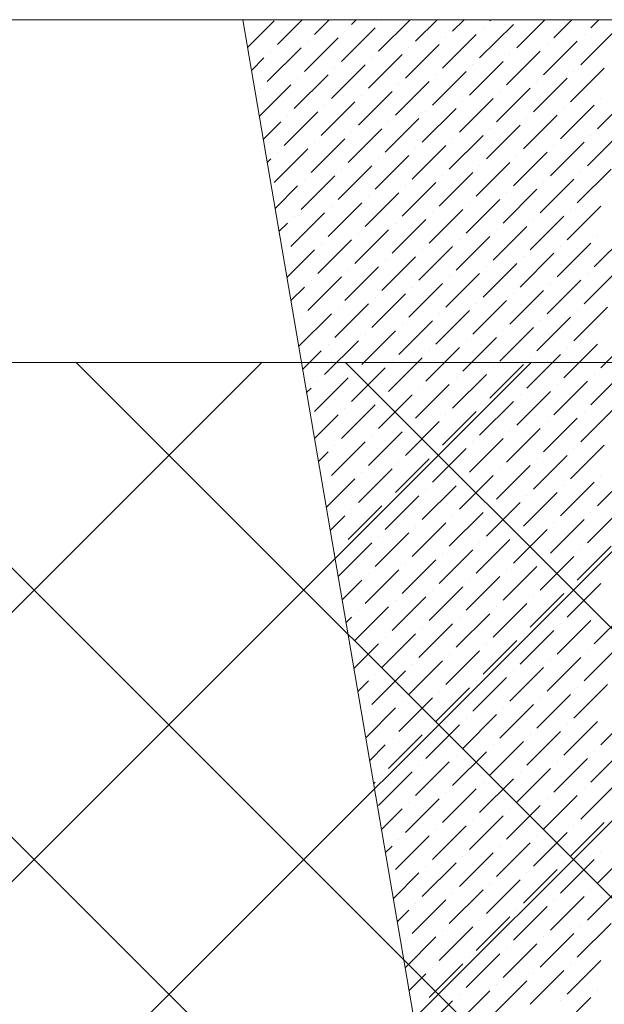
# Model space of a CAD drawing. Header units: millimetres. Extents: x -150 to 17700, y -24664 to 13830.
# Tile 40 of 58: x 9527 to 10294, y 12538 to 13830. Entities that reach past the tile are written whole.
import ezdxf

# ---------------------------------------------------------------- set-up
doc = ezdxf.new("R2010")
doc.units = ezdxf.units.MM
doc.header["$MEASUREMENT"] = 0
doc.linetypes.add('RCP XREF$0$( Hidden )', pattern=[0.375, 0.25, -0.125])
doc.layers.get('0').update_dxf_attribs({"lineweight": 5})
for name, color, linetype, lineweight, true_color in [('RCP XREF$0$A-CEILING-01', 9, 'Continuous', 0, 0x808080), ('RCP XREF$0$A-CELING ELEMENT', 9, 'Continuous', 0, 0x808080), ('RCP XREF$0$A-Wall & Column', 9, 'Continuous', 0, 0x808080), ('RCP XREF$0$XR-CP-DS$0$Level 24', 9, 'Continuous', 0, 0x808080)]:
    doc.layers.add(name, color=color, linetype=linetype, lineweight=lineweight, true_color=true_color)

# ---------------------------------------------------------------- blocks, each defined once
blk = doc.blocks.new('RCP XREF')
at = {"layer": 'RCP XREF$0$A-CEILING-01', "color": 8, "linetype": 'Continuous', "lineweight": 0, "true_color": 0x808080}
for p, q in [((200, 3735.5), (9844.5, 13380)), ((441.6, 3270), (10551.6, 13380)), ((5943.5, 8418.4), (10905.1, 13380)), ((6090.1, 9272.1), (10198, 13380)), ((14016.3, 8257.5), (8893.9, 13380)), ((14193.1, 8434.3), (9247.4, 13380)), ((11820.1, 11160.8), (9601, 13380)), ((14450, 8884.5), (9954.5, 13380))]:
    blk.add_line(p, q, dxfattribs=at)
at = {"layer": 'RCP XREF$0$A-CEILING-01', "color": 8, "lineweight": 0, "true_color": 0x808080}
blk.add_line((11820, 13380), (6090, 13380), dxfattribs=at)
at = {"layer": 'RCP XREF$0$A-CELING ELEMENT', "color": 8, "linetype": 'RCP XREF$0$( Hidden )', "lineweight": 0, "ltscale": 10, "true_color": 0x808080}
blk.add_line((4048, 13830), (13250, 13830), dxfattribs=at)
at = {"layer": 'RCP XREF$0$A-CELING ELEMENT', "color": 8, "lineweight": 0, "true_color": 0x808080}
blk.add_line((10648, 8989.5), (9819.5, 13830), dxfattribs=at)
at = {"layer": 'RCP XREF$0$A-CELING ELEMENT', "color": 8, "linetype": 'Continuous', "lineweight": 0, "true_color": 0x808080, "transparency": 33554687}
for p, q in [((9825.8, 13793.5), (9860.7, 13828.4)), ((9865.1, 13797.4), (9897.7, 13830)), ((9913.7, 13810.7), (9933, 13830)), ((9962.3, 13823.9), (9968.4, 13830)), ((9997.7, 13788.6), (10039.1, 13830)), ((10002.1, 13828.4), (10002.1, 13828.4)), ((10046.3, 13801.8), (10074.4, 13830)), ((10094.9, 13815.1), (10109.8, 13830)), ((10143.5, 13828.4), (10145.2, 13830)), ((10178.9, 13793), (10215.9, 13830)), ((10227.5, 13806.3), (10251.2, 13830)), ((10276.1, 13819.5), (10286.6, 13830)), ((9820.9, 13823.9), (9820.9, 13823.9)), ((9949.1, 13775.3), (9993.3, 13819.5)), ((9953.5, 13815.1), (9953.5, 13815.1)), ((10130.3, 13779.8), (10174.5, 13823.9)), ((10134.7, 13819.5), (10134.7, 13819.5)), ((10262.8, 13770.9), (10307, 13815.1)), ((9900.5, 13762.1), (9944.6, 13806.3)), ((9904.9, 13801.8), (9904.9, 13801.8)), ((10081.6, 13766.5), (10125.8, 13810.7)), ((10086.1, 13806.3), (10086.1, 13806.3)), ((10214.2, 13757.7), (10258.4, 13801.8)), ((10267.3, 13810.7), (10267.3, 13810.7)), ((9851.8, 13748.8), (9896, 13793)), ((9856.3, 13788.6), (9856.3, 13788.6)), ((10033, 13753.2), (10077.2, 13797.4)), ((10037.5, 13793), (10037.5, 13793)), ((10165.6, 13744.4), (10209.8, 13788.6)), ((10218.7, 13797.4), (10218.7, 13797.4)), ((9830.9, 13763.3), (9847.4, 13779.8)), ((9984.4, 13740), (10028.6, 13784.2)), ((9988.8, 13779.8), (9988.8, 13779.8)), ((10117, 13731.1), (10161.2, 13775.3)), ((10170, 13784.2), (10170, 13784.2)), ((9935.8, 13726.7), (9980, 13770.9)), ((9940.2, 13766.5), (9940.2, 13766.5)), ((10068.4, 13717.9), (10112.6, 13762.1)), ((10121.4, 13770.9), (10121.4, 13770.9)), ((10249.6, 13722.3), (10293.8, 13766.5)), ((10254, 13762.1), (10254, 13762.1)), ((9887.2, 13713.5), (9931.4, 13757.7)), ((9891.6, 13753.2), (9891.6, 13753.2)), ((10019.8, 13704.6), (10064, 13748.8)), ((10072.8, 13757.7), (10072.8, 13757.7)), ((10201, 13709), (10245.2, 13753.2)), ((10205.4, 13748.8), (10205.4, 13748.8)), ((9841.3, 13702.9), (9882.8, 13744.4)), ((9843, 13740), (9843, 13740)), ((9971.2, 13691.4), (10015.4, 13735.6)), ((10024.2, 13744.4), (10024.2, 13744.4)), ((10152.4, 13695.8), (10196.6, 13740)), ((10156.8, 13735.6), (10156.8, 13735.6)), ((9922.6, 13678.1), (9966.7, 13722.3)), ((9975.6, 13731.1), (9975.6, 13731.1)), ((10103.7, 13682.5), (10147.9, 13726.7)), ((10108.2, 13722.3), (10108.2, 13722.3)), ((10284.9, 13686.9), (10329.1, 13731.1)), ((10289.4, 13726.7), (10289.4, 13726.7)), ((9927, 13717.9), (9927, 13717.9)), ((10055.1, 13669.3), (10099.3, 13713.5)), ((10236.3, 13673.7), (10280.5, 13717.9)), ((10240.7, 13713.5), (10240.7, 13713.5)), ((9873.9, 13664.8), (9918.1, 13709)), ((9878.4, 13704.6), (9878.4, 13704.6)), ((10006.5, 13656), (10050.7, 13700.2)), ((10059.6, 13709), (10059.6, 13709)), ((10187.7, 13660.4), (10231.9, 13704.6)), ((10192.1, 13700.2), (10192.1, 13700.2)), ((9846.4, 13672.7), (9869.5, 13695.8)), ((9957.9, 13642.7), (10002.1, 13686.9)), ((10010.9, 13695.8), (10010.9, 13695.8)), ((10139.1, 13647.2), (10183.3, 13691.4)), ((10143.5, 13686.9), (10143.5, 13686.9)), ((9909.3, 13629.5), (9953.5, 13673.7)), ((9962.3, 13682.5), (9962.3, 13682.5)), ((10090.5, 13633.9), (10134.7, 13678.1)), ((10094.9, 13673.7), (10094.9, 13673.7)), ((10271.7, 13638.3), (10315.9, 13682.5)), ((10276.1, 13678.1), (10276.1, 13678.1)), ((9860.7, 13616.2), (9904.9, 13660.4)), ((9913.7, 13669.3), (9913.7, 13669.3)), ((10041.9, 13620.7), (10086.1, 13664.8)), ((10046.3, 13660.4), (10046.3, 13660.4)), ((10223.1, 13625.1), (10267.3, 13669.3)), ((10227.5, 13664.8), (10227.5, 13664.8)), ((9851.6, 13642.5), (9856.3, 13647.2)), ((9865.1, 13656), (9865.1, 13656)), ((9993.3, 13607.4), (10037.5, 13651.6)), ((9997.7, 13647.2), (9997.7, 13647.2)), ((10174.5, 13611.8), (10218.7, 13656)), ((10178.9, 13651.6), (10178.9, 13651.6)), ((9944.6, 13594.1), (9988.8, 13638.3)), ((9949.1, 13633.9), (9949.1, 13633.9)), ((10125.8, 13598.6), (10170, 13642.7)), ((10130.3, 13638.3), (10130.3, 13638.3)), ((10258.4, 13589.7), (10302.6, 13633.9)), ((9896, 13580.9), (9940.2, 13625.1)), ((9900.5, 13620.7), (9900.5, 13620.7)), ((10077.2, 13585.3), (10121.4, 13629.5)), ((10081.6, 13625.1), (10081.6, 13625.1)), ((10209.8, 13576.5), (10254, 13620.7)), ((10262.8, 13629.5), (10262.8, 13629.5)), ((9861.9, 13582.1), (9891.6, 13611.8)), ((10028.6, 13572), (10072.8, 13616.2)), ((10033, 13611.8), (10033, 13611.8)), ((10161.2, 13563.2), (10205.4, 13607.4)), ((10214.2, 13616.2), (10214.2, 13616.2)), ((9980, 13558.8), (10024.2, 13603)), ((9984.4, 13598.6), (9984.4, 13598.6)), ((10112.6, 13549.9), (10156.8, 13594.1)), ((10165.6, 13603), (10165.6, 13603)), ((9931.4, 13545.5), (9975.6, 13589.7)), ((9935.8, 13585.3), (9935.8, 13585.3)), ((10064, 13536.7), (10108.2, 13580.9)), ((10117, 13589.7), (10117, 13589.7)), ((10245.2, 13541.1), (10289.4, 13585.3)), ((10249.6, 13580.9), (10249.6, 13580.9)), ((9882.8, 13532.3), (9927, 13576.5)), ((9887.2, 13572), (9887.2, 13572)), ((10015.4, 13523.4), (10059.6, 13567.6)), ((10068.4, 13576.5), (10068.4, 13576.5)), ((10196.6, 13527.8), (10240.7, 13572)), ((10201, 13567.6), (10201, 13567.6)), ((9867.1, 13552), (9878.4, 13563.2)), ((9966.7, 13510.2), (10010.9, 13554.4)), ((10019.8, 13563.2), (10019.8, 13563.2)), ((10147.9, 13514.6), (10192.1, 13558.8)), ((10152.4, 13554.4), (10152.4, 13554.4)), ((9971.2, 13549.9), (9971.2, 13549.9)), ((10099.3, 13501.3), (10143.5, 13545.5)), ((10280.5, 13505.7), (10324.7, 13549.9)), ((10284.9, 13545.5), (10284.9, 13545.5)), ((9918.1, 13496.9), (9962.3, 13541.1)), ((9922.6, 13536.7), (9922.6, 13536.7)), ((10050.7, 13488.1), (10094.9, 13532.3)), ((10103.7, 13541.1), (10103.7, 13541.1)), ((10231.9, 13492.5), (10276.1, 13536.7)), ((10236.3, 13532.3), (10236.3, 13532.3)), ((9873.9, 13523.4), (9873.9, 13523.4)), ((9877.4, 13491.6), (9913.7, 13527.8)), ((10002.1, 13474.8), (10046.3, 13519)), ((10055.1, 13527.8), (10055.1, 13527.8)), ((10183.3, 13479.2), (10227.5, 13523.4)), ((10187.7, 13519), (10187.7, 13519)), ((9953.5, 13461.6), (9997.7, 13505.7)), ((10006.5, 13514.6), (10006.5, 13514.6)), ((10134.7, 13466), (10178.9, 13510.2)), ((10139.1, 13505.7), (10139.1, 13505.7)), ((9904.9, 13448.3), (9949.1, 13492.5)), ((9957.9, 13501.3), (9957.9, 13501.3)), ((10086.1, 13452.7), (10130.3, 13496.9)), ((10090.5, 13492.5), (10090.5, 13492.5)), ((10267.3, 13457.1), (10311.5, 13501.3)), ((10271.7, 13496.9), (10271.7, 13496.9)), ((9882.6, 13461.4), (9900.5, 13479.2)), ((9909.3, 13488.1), (9909.3, 13488.1)), ((10037.5, 13439.5), (10081.6, 13483.6)), ((10041.9, 13479.2), (10041.9, 13479.2)), ((10218.7, 13443.9), (10262.8, 13488.1)), ((10223.1, 13483.6), (10223.1, 13483.6)), ((9988.8, 13426.2), (10033, 13470.4)), ((9993.3, 13466), (9993.3, 13466)), ((10170, 13430.6), (10214.2, 13474.8)), ((10174.5, 13470.4), (10174.5, 13470.4)), ((9940.2, 13412.9), (9984.4, 13457.1)), ((9944.6, 13452.7), (9944.6, 13452.7)), ((10121.4, 13417.4), (10165.6, 13461.6)), ((10125.8, 13457.1), (10125.8, 13457.1)), ((10254, 13408.5), (10298.2, 13452.7)), ((9892.9, 13401), (9935.8, 13443.9)), ((9896, 13439.5), (9896, 13439.5)), ((10072.8, 13404.1), (10117, 13448.3)), ((10077.2, 13443.9), (10077.2, 13443.9)), ((10205.4, 13395.3), (10249.6, 13439.5)), ((10258.4, 13448.3), (10258.4, 13448.3)), ((10024.2, 13390.8), (10068.4, 13435)), ((10028.6, 13430.6), (10028.6, 13430.6)), ((10156.8, 13382), (10201, 13426.2)), ((10209.8, 13435), (10209.8, 13435)), ((9975.6, 13377.6), (10019.8, 13421.8)), ((9980, 13417.4), (9980, 13417.4)), ((10108.2, 13368.7), (10152.4, 13412.9)), ((10161.2, 13421.8), (10161.2, 13421.8)), ((10289.4, 13373.2), (10333.6, 13417.4)), ((9927, 13364.3), (9971.2, 13408.5)), ((9931.4, 13404.1), (9931.4, 13404.1)), ((10059.6, 13355.5), (10103.7, 13399.7)), ((10112.6, 13408.5), (10112.6, 13408.5)), ((10240.7, 13359.9), (10284.9, 13404.1)), ((10245.2, 13399.7), (10245.2, 13399.7)), ((9898.1, 13370.8), (9922.6, 13395.3)), ((10010.9, 13342.2), (10055.1, 13386.4)), ((10064, 13395.3), (10064, 13395.3)), ((10192.1, 13346.6), (10236.3, 13390.8)), ((10196.6, 13386.4), (10196.6, 13386.4)), ((10015.4, 13382), (10015.4, 13382)), ((10143.5, 13333.4), (10187.7, 13377.6)), ((9962.3, 13329), (10006.5, 13373.2)), ((9966.7, 13368.7), (9966.7, 13368.7)), ((10094.9, 13320.1), (10139.1, 13364.3)), ((10147.9, 13373.2), (10147.9, 13373.2)), ((10276.1, 13324.6), (10320.3, 13368.7)), ((10280.5, 13364.3), (10280.5, 13364.3)), ((9913.7, 13315.7), (9957.9, 13359.9)), ((9918.1, 13355.5), (9918.1, 13355.5)), ((10046.3, 13306.9), (10090.5, 13351.1)), ((10099.3, 13359.9), (10099.3, 13359.9)), ((10227.5, 13311.3), (10271.7, 13355.5)), ((10231.9, 13351.1), (10231.9, 13351.1)), ((9903.3, 13340.6), (9909.3, 13346.6)), ((9997.7, 13293.6), (10041.9, 13337.8)), ((10050.7, 13346.6), (10050.7, 13346.6)), ((10178.9, 13298), (10223.1, 13342.2)), ((10183.3, 13337.8), (10183.3, 13337.8)), ((9949.1, 13280.4), (9993.3, 13324.6)), ((10002.1, 13333.4), (10002.1, 13333.4)), ((10130.3, 13284.8), (10174.5, 13329)), ((10134.7, 13324.6), (10134.7, 13324.6)), ((9913.6, 13280.3), (9944.6, 13311.3)), ((9953.5, 13320.1), (9953.5, 13320.1)), ((10081.6, 13271.5), (10125.8, 13315.7)), ((10086.1, 13311.3), (10086.1, 13311.3)), ((10262.8, 13275.9), (10307, 13320.1)), ((10267.3, 13315.7), (10267.3, 13315.7)), ((10033, 13258.3), (10077.2, 13302.5)), ((10037.5, 13298), (10037.5, 13298)), ((10214.2, 13262.7), (10258.4, 13306.9)), ((10218.7, 13302.5), (10218.7, 13302.5)), ((9984.4, 13245), (10028.6, 13289.2)), ((9988.8, 13284.8), (9988.8, 13284.8)), ((10165.6, 13249.4), (10209.8, 13293.6)), ((10170, 13289.2), (10170, 13289.2)), ((9935.8, 13231.7), (9980, 13275.9)), ((9940.2, 13271.5), (9940.2, 13271.5)), ((10117, 13236.2), (10161.2, 13280.4)), ((10121.4, 13275.9), (10121.4, 13275.9)), ((10249.6, 13227.3), (10293.8, 13271.5)), ((9918.8, 13250.1), (9931.4, 13262.7)), ((10068.4, 13222.9), (10112.6, 13267.1)), ((10072.8, 13262.7), (10072.8, 13262.7)), ((10201, 13214.1), (10245.2, 13258.3)), ((10254, 13267.1), (10254, 13267.1)), ((10019.8, 13209.6), (10064, 13253.8)), ((10024.2, 13249.4), (10024.2, 13249.4)), ((10152.4, 13200.8), (10196.6, 13245)), ((10205.4, 13253.8), (10205.4, 13253.8)), ((9971.2, 13196.4), (10015.4, 13240.6)), ((9975.6, 13236.2), (9975.6, 13236.2)), ((10103.7, 13187.5), (10147.9, 13231.7)), ((10156.8, 13240.6), (10156.8, 13240.6)), ((10284.9, 13192), (10329.1, 13236.2)), ((10289.4, 13231.7), (10289.4, 13231.7)), ((9927, 13222.9), (9927, 13222.9)), ((9929.1, 13189.7), (9966.7, 13227.3)), ((10055.1, 13174.3), (10099.3, 13218.5)), ((10108.2, 13227.3), (10108.2, 13227.3)), ((10236.3, 13178.7), (10280.5, 13222.9)), ((10240.7, 13218.5), (10240.7, 13218.5)), ((10059.6, 13214.1), (10059.6, 13214.1)), ((10187.7, 13165.5), (10231.9, 13209.6)), ((10006.5, 13161), (10050.7, 13205.2)), ((10010.9, 13200.8), (10010.9, 13200.8)), ((10139.1, 13152.2), (10183.3, 13196.4)), ((10192.1, 13205.2), (10192.1, 13205.2)), ((9957.9, 13147.8), (10002.1, 13192)), ((9962.3, 13187.5), (9962.3, 13187.5)), ((10090.5, 13138.9), (10134.7, 13183.1)), ((10143.5, 13192), (10143.5, 13192)), ((10271.7, 13143.4), (10315.9, 13187.5)), ((10276.1, 13183.1), (10276.1, 13183.1)), ((9934.3, 13159.5), (9953.5, 13178.7)), ((10041.9, 13125.7), (10086.1, 13169.9)), ((10094.9, 13178.7), (10094.9, 13178.7)), ((10223.1, 13130.1), (10267.3, 13174.3)), ((10227.5, 13169.9), (10227.5, 13169.9)), ((9993.3, 13112.4), (10037.5, 13156.6)), ((10046.3, 13165.5), (10046.3, 13165.5)), ((10174.5, 13116.8), (10218.7, 13161)), ((10178.9, 13156.6), (10178.9, 13156.6)), ((9944.6, 13099.2), (9988.8, 13143.4)), ((9997.7, 13152.2), (9997.7, 13152.2)), ((10125.8, 13103.6), (10170, 13147.8)), ((10130.3, 13143.4), (10130.3, 13143.4)), ((9939.4, 13129.3), (9940.2, 13130.1)), ((9949.1, 13138.9), (9949.1, 13138.9)), ((10077.2, 13090.3), (10121.4, 13134.5)), ((10081.6, 13130.1), (10081.6, 13130.1)), ((10258.4, 13094.7), (10302.6, 13138.9)), ((10262.8, 13134.5), (10262.8, 13134.5)), ((10028.6, 13077.1), (10072.8, 13121.3)), ((10033, 13116.8), (10033, 13116.8)), ((10209.8, 13081.5), (10254, 13125.7)), ((10214.2, 13121.3), (10214.2, 13121.3)), ((9980, 13063.8), (10024.2, 13108)), ((9984.4, 13103.6), (9984.4, 13103.6)), ((10161.2, 13068.2), (10205.4, 13112.4)), ((10165.6, 13108), (10165.6, 13108)), ((9949.8, 13068.9), (9975.6, 13094.7)), ((10112.6, 13055), (10156.8, 13099.2)), ((10117, 13094.7), (10117, 13094.7)), ((10245.2, 13046.1), (10289.4, 13090.3)), ((10064, 13041.7), (10108.2, 13085.9)), ((10068.4, 13081.5), (10068.4, 13081.5)), ((10196.6, 13032.9), (10240.7, 13077.1)), ((10249.6, 13085.9), (10249.6, 13085.9)), ((10015.4, 13028.4), (10059.6, 13072.6)), ((10019.8, 13068.2), (10019.8, 13068.2)), ((10147.9, 13019.6), (10192.1, 13063.8)), ((10201, 13072.6), (10201, 13072.6)), ((9966.7, 13015.2), (10010.9, 13059.4)), ((9971.2, 13055), (9971.2, 13055)), ((10099.3, 13006.4), (10143.5, 13050.5)), ((10152.4, 13059.4), (10152.4, 13059.4)), ((10280.5, 13010.8), (10324.7, 13055)), ((10284.9, 13050.5), (10284.9, 13050.5)), ((9954.9, 13038.7), (9962.3, 13046.1)), ((10103.7, 13046.1), (10103.7, 13046.1)), ((10231.9, 12997.5), (10276.1, 13041.7)), ((10050.7, 12993.1), (10094.9, 13037.3)), ((10055.1, 13032.9), (10055.1, 13032.9)), ((10183.3, 12984.3), (10227.5, 13028.4)), ((10236.3, 13037.3), (10236.3, 13037.3)), ((10002.1, 12979.8), (10046.3, 13024)), ((10006.5, 13019.6), (10006.5, 13019.6)), ((10134.7, 12971), (10178.9, 13015.2)), ((10187.7, 13024), (10187.7, 13024)), ((9965.3, 12978.4), (9997.7, 13010.8)), ((10086.1, 12957.7), (10130.3, 13001.9)), ((10139.1, 13010.8), (10139.1, 13010.8)), ((10267.3, 12962.2), (10311.5, 13006.4)), ((10271.7, 13001.9), (10271.7, 13001.9)), ((10037.5, 12944.5), (10081.6, 12988.7)), ((10090.5, 12997.5), (10090.5, 12997.5)), ((10218.7, 12948.9), (10262.8, 12993.1)), ((10223.1, 12988.7), (10223.1, 12988.7)), ((9988.8, 12931.2), (10033, 12975.4)), ((10041.9, 12984.3), (10041.9, 12984.3)), ((10170, 12935.6), (10214.2, 12979.8)), ((10174.5, 12975.4), (10174.5, 12975.4)), ((9970.4, 12948.2), (9984.4, 12962.2)), ((9993.3, 12971), (9993.3, 12971)), ((10121.4, 12922.4), (10165.6, 12966.6)), ((10125.8, 12962.2), (10125.8, 12962.2)), ((10072.8, 12909.1), (10117, 12953.3)), ((10077.2, 12948.9), (10077.2, 12948.9)), ((10254, 12913.5), (10298.2, 12957.7)), ((10258.4, 12953.3), (10258.4, 12953.3)), ((10024.2, 12895.9), (10068.4, 12940.1)), ((10028.6, 12935.6), (10028.6, 12935.6)), ((10205.4, 12900.3), (10249.6, 12944.5)), ((10209.8, 12940.1), (10209.8, 12940.1)), ((9980, 12922.4), (9980, 12922.4)), ((9980.8, 12887.8), (10019.8, 12926.8)), ((10156.8, 12887), (10201, 12931.2)), ((10161.2, 12926.8), (10161.2, 12926.8)), ((10289.4, 12878.2), (10333.6, 12922.4)), ((10108.2, 12873.8), (10152.4, 12918)), ((10112.6, 12913.5), (10112.6, 12913.5)), ((10240.7, 12864.9), (10284.9, 12909.1)), ((10059.6, 12860.5), (10103.7, 12904.7)), ((10064, 12900.3), (10064, 12900.3)), ((10192.1, 12851.7), (10236.3, 12895.9)), ((10245.2, 12904.7), (10245.2, 12904.7)), ((10010.9, 12847.3), (10055.1, 12891.4)), ((10015.4, 12887), (10015.4, 12887)), ((10143.5, 12838.4), (10187.7, 12882.6)), ((10196.6, 12891.4), (10196.6, 12891.4)), ((9985.9, 12857.6), (10006.5, 12878.2)), ((10147.9, 12878.2), (10147.9, 12878.2)), ((10276.1, 12829.6), (10320.3, 12873.8)), ((10094.9, 12825.2), (10139.1, 12869.4)), ((10099.3, 12864.9), (10099.3, 12864.9)), ((10227.5, 12816.3), (10271.7, 12860.5)), ((10280.5, 12869.4), (10280.5, 12869.4)), ((10046.3, 12811.9), (10090.5, 12856.1)), ((10050.7, 12851.7), (10050.7, 12851.7)), ((10178.9, 12803.1), (10223.1, 12847.3)), ((10231.9, 12856.1), (10231.9, 12856.1)), ((9997.7, 12798.6), (10041.9, 12842.8)), ((10002.1, 12838.4), (10002.1, 12838.4)), ((10130.3, 12789.8), (10174.5, 12834)), ((10183.3, 12842.8), (10183.3, 12842.8)), ((9991.1, 12827.4), (9993.3, 12829.6)), ((10081.6, 12776.5), (10125.8, 12820.7)), ((10134.7, 12829.6), (10134.7, 12829.6)), ((10262.8, 12781), (10307, 12825.2)), ((10267.3, 12820.7), (10267.3, 12820.7)), ((10033, 12763.3), (10077.2, 12807.5)), ((10086.1, 12816.3), (10086.1, 12816.3)), ((10214.2, 12767.7), (10258.4, 12811.9)), ((10218.7, 12807.5), (10218.7, 12807.5)), ((10001.4, 12767.1), (10028.6, 12794.2)), ((10037.5, 12803.1), (10037.5, 12803.1)), ((10165.6, 12754.4), (10209.8, 12798.6)), ((10170, 12794.2), (10170, 12794.2)), ((10117, 12741.2), (10161.2, 12785.4)), ((10121.4, 12781), (10121.4, 12781)), ((10068.4, 12727.9), (10112.6, 12772.1)), ((10072.8, 12767.7), (10072.8, 12767.7)), ((10249.6, 12732.3), (10293.8, 12776.5)), ((10254, 12772.1), (10254, 12772.1)), ((10019.8, 12714.7), (10064, 12758.9)), ((10024.2, 12754.4), (10024.2, 12754.4)), ((10201, 12719.1), (10245.2, 12763.3)), ((10205.4, 12758.9), (10205.4, 12758.9)), ((10006.6, 12736.9), (10015.4, 12745.6)), ((10152.4, 12705.8), (10196.6, 12750)), ((10156.8, 12745.6), (10156.8, 12745.6)), ((10284.9, 12697), (10329.1, 12741.2)), ((10103.7, 12692.6), (10147.9, 12736.8)), ((10108.2, 12732.3), (10108.2, 12732.3)), ((10236.3, 12683.7), (10280.5, 12727.9)), ((10289.4, 12736.8), (10289.4, 12736.8)), ((10055.1, 12679.3), (10099.3, 12723.5)), ((10059.6, 12719.1), (10059.6, 12719.1)), ((10187.7, 12670.5), (10231.9, 12714.7)), ((10240.7, 12723.5), (10240.7, 12723.5)), ((10016.9, 12676.5), (10050.7, 12710.3)), ((10139.1, 12657.2), (10183.3, 12701.4)), ((10192.1, 12710.3), (10192.1, 12710.3)), ((10143.5, 12697), (10143.5, 12697)), ((10271.7, 12648.4), (10315.9, 12692.6)), ((10090.5, 12644), (10134.7, 12688.2)), ((10094.9, 12683.7), (10094.9, 12683.7)), ((10223.1, 12635.1), (10267.3, 12679.3)), ((10276.1, 12688.2), (10276.1, 12688.2)), ((10041.9, 12630.7), (10086.1, 12674.9)), ((10046.3, 12670.5), (10046.3, 12670.5)), ((10174.5, 12621.9), (10218.7, 12666.1)), ((10227.5, 12674.9), (10227.5, 12674.9)), ((10022.1, 12646.3), (10037.5, 12661.6)), ((10125.8, 12608.6), (10170, 12652.8)), ((10178.9, 12661.6), (10178.9, 12661.6)), ((10077.2, 12595.3), (10121.4, 12639.5)), ((10130.3, 12648.4), (10130.3, 12648.4)), ((10258.4, 12599.8), (10302.6, 12644)), ((10262.8, 12639.5), (10262.8, 12639.5)), ((10032.4, 12585.9), (10072.8, 12626.3)), ((10081.6, 12635.1), (10081.6, 12635.1)), ((10209.8, 12586.5), (10254, 12630.7)), ((10214.2, 12626.3), (10214.2, 12626.3)), ((10033, 12621.9), (10033, 12621.9)), ((10161.2, 12573.2), (10205.4, 12617.4)), ((10165.6, 12613), (10165.6, 12613)), ((10112.6, 12560), (10156.8, 12604.2)), ((10117, 12599.8), (10117, 12599.8)), ((10064, 12546.7), (10108.2, 12590.9)), ((10068.4, 12586.5), (10068.4, 12586.5)), ((10245.2, 12551.2), (10289.4, 12595.3)), ((10249.6, 12590.9), (10249.6, 12590.9)), ((10037.6, 12555.7), (10059.6, 12577.7)), ((10196.6, 12537.9), (10240.7, 12582.1)), ((10201, 12577.7), (10201, 12577.7)), ((10147.9, 12524.6), (10192.1, 12568.8)), ((10152.4, 12564.4), (10152.4, 12564.4)), ((10099.3, 12511.4), (10143.5, 12555.6)), ((10103.7, 12551.2), (10103.7, 12551.2)), ((10231.9, 12502.5), (10276.1, 12546.7)), ((10284.9, 12555.6), (10284.9, 12555.6)), ((10050.7, 12498.1), (10094.9, 12542.3)), ((10236.3, 12542.3), (10236.3, 12542.3))]:
    blk.add_line(p, q, dxfattribs=at)
at = {"layer": 'RCP XREF$0$A-Wall & Column', "color": 8, "lineweight": 0, "true_color": 0x808080}
blk.add_line((350, 13830), (17200, 13830), dxfattribs=at)
at = {"layer": 'RCP XREF$0$XR-CP-DS$0$Level 24', "color": 8, "linetype": 'Continuous', "lineweight": 0, "true_color": 0x808080}
blk.add_line((350, 13380), (17200, 13380), dxfattribs=at)

msp = doc.modelspace()

# ---------------------------------------------------------------- block references
at = {"color": 8, "true_color": 0x808080}
msp.add_blockref('RCP XREF', (0, 0), dxfattribs=at)

doc.saveas('drawing.dxf')
